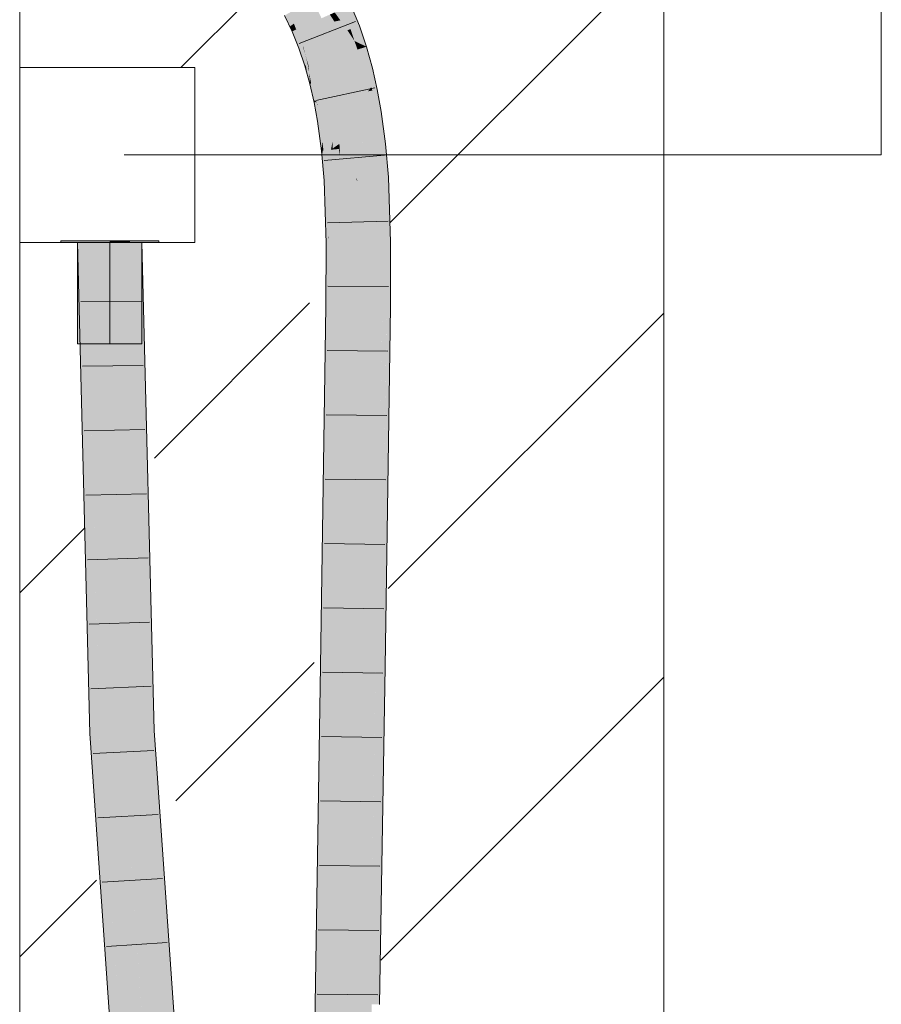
# Model space of a CAD drawing. Extents: x -620 to 300, y 62 to 1107.
# Tile 235 of 256: x 255.06 to 258.41, y 770.94 to 774.76. Entities that reach past the tile are written whole.
import ezdxf
from ezdxf.lldxf.tags import DXFTag

# ---------------------------------------------------------------- set-up
doc = ezdxf.new("R2010")
doc.units = 0
doc.layers.get('0').update_dxf_attribs({"lineweight": 35})
for name, color, linetype, lineweight, true_color in [('E_Betonbaudose', 1, 'Continuous', 13, 0xff0000), ('E_Detail_Wandschraffur', 7, 'Continuous', 5, 0xc0c0c0), ('E_Leerrohr 25-A06G9G0X8I', 7, 'Continuous', 9, 0xff8000), ('E_Leerrohr 25-Shading', 7, 'Continuous', 9, 0xff8000)]:
    doc.layers.add(name, color=color, linetype=linetype, lineweight=lineweight, true_color=true_color)
doc.layers.add('E_Detail_Linie_Text_Bem', color=7, linetype='Continuous', lineweight=13)
tags = doc.linetypes.add('fein_strichliert', pattern=[4, 1, -2, 1]).pattern_tags.tags
tags[8:9] = [DXFTag(74, 4), DXFTag(75, 0), DXFTag(340, '0'), DXFTag(46, 0.0), DXFTag(50, 0.0), DXFTag(44, 0.0), DXFTag(45, 0.0)]
tags[6:7] = [DXFTag(74, 4), DXFTag(75, 0), DXFTag(340, '0'), DXFTag(46, 0.0), DXFTag(50, 0.0), DXFTag(44, 0.0), DXFTag(45, 0.0)]
tags[4:5] = [DXFTag(74, 4), DXFTag(75, 0), DXFTag(340, '0'), DXFTag(46, 0.0), DXFTag(50, 0.0), DXFTag(44, 0.0), DXFTag(45, 0.0)]
tags = doc.linetypes.add('STRICHPUNKT2-A06G9G0Y8I', pattern=[12.7, 6.35, -3.175, 0, -3.175]).pattern_tags.tags
tags[10:11] = [DXFTag(74, 4), DXFTag(75, 0), DXFTag(340, '0'), DXFTag(46, 0.0), DXFTag(50, 0.0), DXFTag(44, 0.0), DXFTag(45, 0.0)]
tags[8:9] = [DXFTag(74, 4), DXFTag(75, 0), DXFTag(340, '0'), DXFTag(46, 0.0), DXFTag(50, 0.0), DXFTag(44, 0.0), DXFTag(45, 0.0)]
tags[6:7] = [DXFTag(74, 4), DXFTag(75, 0), DXFTag(340, '0'), DXFTag(46, 0.0), DXFTag(50, 0.0), DXFTag(44, 0.0), DXFTag(45, 0.0)]
tags[4:5] = [DXFTag(74, 4), DXFTag(75, 0), DXFTag(340, '0'), DXFTag(46, 0.0), DXFTag(50, 0.0), DXFTag(44, 0.0), DXFTag(45, 0.0)]

# ---------------------------------------------------------------- blocks, each defined once
blk = doc.blocks.new('Shading-A06G9FMN8I', base_point=(255.3952, 758.4784))
at = {"layer": 'E_Leerrohr 25-Shading', "color": 31, "true_color": 0xfabd7f}
for points in [[(256.1996, 774.8367), (256.122, 774.7943), (256.2338, 774.7658), (256.153, 774.7299)], [(256.3463, 774.7237), (256.3146, 774.8016), (256.3342, 774.7192), (256.285, 774.7885)], [(256.2425, 774.7445), (256.2338, 774.7658), (256.1806, 774.662), (256.153, 774.7299)], [(256.2425, 774.7445), (256.2838, 774.7529), (256.2338, 774.7658), (256.2661, 774.7801)], [(256.3342, 774.7192), (256.307, 774.7576), (256.2635, 774.6929), (256.2425, 774.7445)], [(256.2838, 774.7529), (256.307, 774.7576), (256.2661, 774.7801), (256.285, 774.7885)], [(256.2425, 774.7445), (256.1806, 774.662), (256.2538, 774.6893)], [(256.2635, 774.6929), (256.2425, 774.7445), (256.2538, 774.6893)], [(256.3732, 774.6443), (256.3618, 774.6778), (256.2635, 774.6929), (256.3342, 774.7192)], [(256.3618, 774.6778), (256.3463, 774.7237), (256.3342, 774.7192)], [(256.2538, 774.6893), (256.1806, 774.662), (256.2672, 774.6115), (256.2043, 774.592)], [(256.2888, 774.6182), (256.2635, 774.6929), (256.2672, 774.6115), (256.2538, 774.6893)], [(256.291, 774.6188), (256.3732, 774.6443), (256.2635, 774.6929)], [(256.2888, 774.6182), (256.291, 774.6188), (256.2635, 774.6929)], [(256.3958, 774.5636), (256.3732, 774.6443), (256.3167, 774.5435), (256.291, 774.6188)], [(256.2672, 774.6115), (256.2043, 774.592), (256.2786, 774.5339), (256.2245, 774.5201)], [(256.3101, 774.5419), (256.2888, 774.6182), (256.2786, 774.5339), (256.2672, 774.6115)], [(256.3167, 774.5435), (256.291, 774.6188), (256.3122, 774.5424), (256.2888, 774.6182)], [(256.2888, 774.6182), (256.3101, 774.5419), (256.3122, 774.5424)], [(256.4144, 774.4818), (256.3958, 774.5636), (256.3409, 774.4668), (256.3167, 774.5435)], [(256.2762, 774.5333), (256.2245, 774.5201), (256.2758, 774.4535), (256.2412, 774.4464)], [(256.288, 774.4559), (256.2786, 774.5339), (256.2758, 774.4535), (256.2762, 774.5333)], [(256.3278, 774.4641), (256.3101, 774.5419), (256.288, 774.4559), (256.2786, 774.5339)], [(256.334, 774.4654), (256.3122, 774.5424), (256.3297, 774.4645), (256.3101, 774.5419)], [(256.3101, 774.5419), (256.3278, 774.4641), (256.3297, 774.4645)], [(256.3409, 774.4668), (256.3167, 774.5435), (256.334, 774.4654), (256.3122, 774.5424)], [(256.2564, 774.4495), (256.2412, 774.4464), (256.2615, 774.3728), (256.2548, 774.3718)], [(256.2761, 774.3751), (256.2758, 774.4535), (256.2615, 774.3728), (256.2564, 774.4495)], [(256.2957, 774.378), (256.288, 774.4559), (256.2761, 774.3751), (256.2758, 774.4535)], [(256.3422, 774.3851), (256.3278, 774.4641), (256.2957, 774.378), (256.288, 774.4559)], [(256.3297, 774.4645), (256.3278, 774.4641), (256.3478, 774.386), (256.3422, 774.3851)], [(256.3543, 774.387), (256.334, 774.4654), (256.3478, 774.386), (256.3297, 774.4645)], [(256.3637, 774.3884), (256.3409, 774.4668), (256.3543, 774.387), (256.334, 774.4654)], [(256.4296, 774.3984), (256.4144, 774.4818), (256.3637, 774.3884), (256.3409, 774.4668)], [(256.2615, 774.3728), (256.2548, 774.3718), (256.2704, 774.2551)], [(256.2761, 774.3751), (256.2615, 774.3728), (256.2772, 774.2885), (256.2704, 774.2551)], [(256.2772, 774.2885), (256.2957, 774.378), (256.2761, 774.3751)], [(256.2957, 774.378), (256.2772, 774.2885), (256.2946, 774.2722), (256.2776, 774.2602)], [(256.2957, 774.378), (256.2946, 774.2722), (256.2973, 774.3563)], [(256.2957, 774.378), (256.3008, 774.3097), (256.3422, 774.3851), (256.3201, 774.3109)], [(256.3422, 774.3851), (256.3201, 774.3109), (256.3518, 774.3127)], [(256.3518, 774.3127), (256.3713, 774.314), (256.3422, 774.3851), (256.3543, 774.387)], [(256.3713, 774.314), (256.3832, 774.3147), (256.3543, 774.387), (256.3637, 774.3884)], [(256.4461, 774.2742), (256.4296, 774.3984), (256.3954, 774.2687), (256.3637, 774.3884)], [(256.2946, 774.2722), (256.3031, 774.2782), (256.2973, 774.3563)], [(256.3008, 774.3097), (256.3046, 774.2588), (256.3201, 774.3109)], [(256.3201, 774.3109), (256.3046, 774.2588), (256.3518, 774.3127), (256.3549, 774.2643)], [(256.3954, 774.2687), (256.3832, 774.3147), (256.3582, 774.2646), (256.3518, 774.3127)], [(256.3549, 774.2643), (256.3582, 774.2646), (256.3518, 774.3127)], [(256.2772, 774.2885), (256.2704, 774.2551), (256.2776, 774.2602)], [(256.2776, 774.2602), (256.2704, 774.2551), (256.2776, 774.2559)], [(256.2776, 774.2559), (256.2704, 774.2551), (256.2804, 774.1378)], [(256.2941, 774.2576), (256.2946, 774.2722), (256.2776, 774.2559), (256.2776, 774.2602)], [(256.2941, 774.2576), (256.2776, 774.2559), (256.2927, 774.1942), (256.2804, 774.1378)], [(256.2927, 774.1942), (256.3013, 774.2336), (256.2941, 774.2576), (256.3022, 774.2585)], [(256.3022, 774.2585), (256.3031, 774.2782), (256.2941, 774.2576), (256.2946, 774.2722)], [(256.3013, 774.2336), (256.305, 774.2503), (256.3022, 774.2585), (256.3046, 774.2588)], [(256.3046, 774.2588), (256.3031, 774.2782), (256.3022, 774.2585)], [(256.3106, 774.1393), (256.3598, 774.1418), (256.3046, 774.2588), (256.3549, 774.2643)], [(256.3598, 774.1418), (256.3687, 774.1423), (256.3549, 774.2643), (256.3582, 774.2646)], [(256.4251, 774.1451), (256.3954, 774.2687), (256.3716, 774.1425), (256.3582, 774.2646)], [(256.3582, 774.2646), (256.3687, 774.1423), (256.3716, 774.1425)], [(256.4569, 774.1467), (256.4461, 774.2742), (256.4251, 774.1451), (256.3954, 774.2687)], [(256.298, 774.1387), (256.3013, 774.2336), (256.2915, 774.1384), (256.2927, 774.1942)], [(256.3008, 774.1389), (256.305, 774.2503), (256.298, 774.1387), (256.3013, 774.2336)], [(256.3106, 774.1393), (256.305, 774.2503), (256.3008, 774.1389)], [(256.2927, 774.1942), (256.2804, 774.1378), (256.2915, 774.1384)], [(256.2918, 773.8931), (256.298, 774.1387), (256.2886, 773.8931), (256.2915, 774.1384)], [(256.2944, 773.8932), (256.3008, 774.1389), (256.2918, 773.8931), (256.298, 774.1387)], [(256.3168, 773.8935), (256.3106, 774.1393), (256.2944, 773.8932), (256.3008, 774.1389)], [(256.3168, 773.8935), (256.3633, 773.8942), (256.3106, 774.1393), (256.3598, 774.1418)], [(256.3633, 773.8942), (256.377, 773.8944), (256.3598, 774.1418), (256.3687, 774.1423)], [(256.3687, 774.1423), (256.3724, 774.1328), (256.3716, 774.1425)], [(256.3687, 774.1423), (256.3834, 773.8945), (256.3724, 774.1328), (256.3922, 773.8947)], [(256.3687, 774.1423), (256.377, 773.8944), (256.3834, 773.8945)], [(256.3724, 774.1328), (256.4251, 774.1451), (256.3716, 774.1425)], [(256.3724, 774.1328), (256.4654, 773.8958), (256.4251, 774.1451), (256.463, 773.9672)], [(256.463, 773.9672), (256.4569, 774.1467), (256.4251, 774.1451)], [(256.2915, 774.1384), (256.2804, 774.1378), (256.2886, 773.8931)], [(256.3922, 773.8947), (256.4654, 773.8958), (256.3724, 774.1328)], [(255.3717, 771.9895), (255.46, 771.9937), (255.3234, 773.8948), (255.4118, 773.8948)], [(255.4118, 773.8948), (255.504, 773.7429), (255.5002, 773.8948)], [(255.4118, 773.8948), (255.46, 771.9937), (255.504, 773.7429), (255.4727, 771.9942)], [(256.2898, 773.6473), (256.2944, 773.8932), (256.2876, 773.6473), (256.2918, 773.8931)], [(256.2918, 773.8931), (256.2886, 773.8931), (256.2876, 773.6473)], [(256.3184, 773.647), (256.3168, 773.8935), (256.2898, 773.6473), (256.2944, 773.8932)], [(256.3184, 773.647), (256.3622, 773.6464), (256.3168, 773.8935), (256.3633, 773.8942)], [(256.3622, 773.6464), (256.376, 773.6462), (256.3633, 773.8942), (256.377, 773.8944)], [(256.3834, 773.8945), (256.377, 773.8944), (256.3935, 773.6459), (256.376, 773.6462)], [(256.4082, 773.6458), (256.3922, 773.8947), (256.3935, 773.6459), (256.3834, 773.8945)], [(256.4644, 773.645), (256.4654, 773.8958), (256.4082, 773.6458), (256.3922, 773.8947)], [(255.504, 773.7429), (255.4727, 771.9942), (255.5134, 773.3732), (255.4887, 771.995)], [(256.3196, 772.2492), (256.3184, 773.647), (256.2669, 772.25), (256.2898, 773.6473)], [(256.2898, 773.6473), (256.2876, 773.6473), (256.2669, 772.25)], [(256.3196, 772.2492), (256.3481, 772.2487), (256.3184, 773.647), (256.3622, 773.6464)], [(256.3481, 772.2487), (256.3553, 772.2487), (256.3622, 773.6464), (256.376, 773.6462)], [(256.4436, 772.2473), (256.376, 773.6462), (256.3553, 772.2487)], [(256.4436, 772.2473), (256.4531, 772.8836), (256.376, 773.6462), (256.4082, 773.6458)], [(256.4531, 772.8836), (256.4644, 773.645), (256.4082, 773.6458)], [(255.4887, 771.995), (255.5483, 771.9977), (255.5134, 773.3732)], [(256.2545, 771.4799), (256.3199, 771.0339), (256.2669, 772.25), (256.3196, 772.2492)], [(256.3196, 772.2492), (256.3199, 771.0339), (256.3481, 772.2487), (256.3341, 770.9373)], [(256.3341, 770.9373), (256.3553, 772.2487), (256.3481, 772.2487)], [(256.4436, 772.2473), (256.3553, 772.2487), (256.4225, 770.9364), (256.3341, 770.9373)], [(255.5756, 770.3237), (255.5483, 771.9977), (255.4768, 771.7508), (255.4846, 771.9098)], [(255.4846, 771.9098), (255.5483, 771.9977), (255.4887, 771.995)], [(255.5483, 771.9977), (255.5756, 770.3237), (255.672, 770.2099), (255.5839, 770.2027)], [(255.4958, 770.1955), (255.5839, 770.2027), (255.3717, 771.9895), (255.46, 771.9937)], [(255.46, 771.9937), (255.4674, 771.8862), (255.4727, 771.9942)], [(255.4727, 771.9942), (255.4674, 771.8862), (255.4887, 771.995), (255.4846, 771.9098)], [(255.4846, 771.9098), (255.4674, 771.8862), (255.4768, 771.7508)], [(256.2545, 771.4799), (256.2457, 770.9383), (256.268, 770.938)], [(256.268, 770.938), (256.3199, 770.9375), (256.2545, 771.4799), (256.3199, 771.0339)], [(256.3199, 770.9375), (256.3341, 770.9373), (256.3199, 771.0339)], [(256.3073, 769.6447), (256.268, 770.938), (256.2423, 770.2938), (256.2457, 770.9383)], [(256.3073, 769.6447), (256.3273, 769.6448), (256.268, 770.938), (256.3199, 770.9375)], [(256.3273, 769.6448), (256.3341, 770.9373), (256.3199, 770.9375)], [(256.4225, 770.9364), (256.3341, 770.9373), (256.4157, 769.6453), (256.3273, 769.6448)]]:
    blk.add_solid(points, dxfattribs=at)
at = {"layer": 'E_Leerrohr 25-Shading', "color": 43, "true_color": 0xd7ab7f}
for points in [[(256.1377, 774.7231), (256.1413, 774.7247), (256.1108, 774.788), (256.1148, 774.7903)], [(256.1148, 774.7903), (256.1413, 774.7247), (256.1198, 774.793), (256.1481, 774.7277)], [(256.1198, 774.793), (256.1481, 774.7277), (256.122, 774.7943), (256.1519, 774.7294)], [(256.1519, 774.7294), (256.153, 774.7299), (256.122, 774.7943)], [(256.3481, 774.8165), (256.3146, 774.8016), (256.3806, 774.7365), (256.3463, 774.7237)], [(256.1267, 774.7449), (256.1101, 774.7877), (256.1105, 774.7339), (256.09, 774.7766)], [(256.1377, 774.7231), (256.1108, 774.788), (256.1355, 774.7221), (256.1101, 774.7877)], [(256.1355, 774.7221), (256.1267, 774.7449), (256.1196, 774.715), (256.1105, 774.7339)], [(256.1355, 774.7221), (256.1196, 774.715), (256.1566, 774.6531), (256.1463, 774.6492)], [(256.1618, 774.655), (256.1377, 774.7231), (256.1566, 774.6531), (256.1355, 774.7221)], [(256.1618, 774.655), (256.1633, 774.6556), (256.1377, 774.7231), (256.1413, 774.7247)], [(256.1413, 774.7247), (256.1633, 774.6556), (256.1481, 774.7277), (256.1719, 774.6588)], [(256.1481, 774.7277), (256.1719, 774.6588), (256.1519, 774.7294), (256.1773, 774.6608)], [(256.1519, 774.7294), (256.1773, 774.6608), (256.153, 774.7299), (256.1797, 774.6617)], [(256.1797, 774.6617), (256.1806, 774.662), (256.153, 774.7299)], [(256.4082, 774.6551), (256.3806, 774.7365), (256.3618, 774.6778), (256.3463, 774.7237)], [(256.4082, 774.6551), (256.3618, 774.6778), (256.3758, 774.6451)], [(256.3618, 774.6778), (256.3732, 774.6443), (256.3758, 774.6451)], [(256.1566, 774.6531), (256.1463, 774.6492), (256.173, 774.5824), (256.1693, 774.5812)], [(256.173, 774.5824), (256.1618, 774.655), (256.1566, 774.6531)], [(256.1633, 774.6556), (256.1618, 774.655), (256.1713, 774.623)], [(256.173, 774.5824), (256.1806, 774.5847), (256.1618, 774.655), (256.1713, 774.6231)], [(256.1633, 774.6556), (256.1825, 774.5853), (256.1719, 774.6588), (256.191, 774.588)], [(256.1825, 774.5853), (256.1633, 774.6556), (256.1713, 774.623)], [(256.1719, 774.6588), (256.191, 774.588), (256.1773, 774.6608), (256.198, 774.5901)], [(256.1773, 774.6608), (256.198, 774.5901), (256.1797, 774.6617), (256.2016, 774.5912)], [(256.1797, 774.6617), (256.2016, 774.5912), (256.1806, 774.662), (256.2035, 774.5918)], [(256.2035, 774.5918), (256.2043, 774.592), (256.1806, 774.662)], [(256.3758, 774.6451), (256.3732, 774.6443), (256.405, 774.5659), (256.3958, 774.5636)], [(256.4313, 774.5726), (256.4082, 774.6551), (256.405, 774.5659), (256.3758, 774.6451)], [(256.1806, 774.5847), (256.1825, 774.5853), (256.1713, 774.6231)], [(256.173, 774.5824), (256.1693, 774.5812), (256.1788, 774.5475)], [(256.173, 774.5824), (256.189, 774.5112), (256.1806, 774.5847), (256.1858, 774.5559)], [(256.189, 774.5112), (256.173, 774.5824), (256.1788, 774.5475)], [(256.1858, 774.5559), (256.1841, 774.5787), (256.1806, 774.5847), (256.1825, 774.5853)], [(256.2001, 774.514), (256.2056, 774.5154), (256.1825, 774.5853), (256.191, 774.588)], [(256.1957, 774.5128), (256.1841, 774.5787), (256.1935, 774.5123), (256.1858, 774.5559)], [(256.2001, 774.514), (256.1841, 774.5787), (256.1957, 774.5128)], [(256.191, 774.588), (256.2056, 774.5154), (256.198, 774.5901), (256.2141, 774.5175)], [(256.198, 774.5901), (256.2141, 774.5175), (256.2016, 774.5912), (256.2191, 774.5188)], [(256.2016, 774.5912), (256.2191, 774.5188), (256.2035, 774.5918), (256.2219, 774.5195)], [(256.2035, 774.5918), (256.2219, 774.5195), (256.2043, 774.592), (256.2236, 774.52)], [(256.2236, 774.52), (256.2245, 774.5201), (256.2043, 774.592)], [(256.4268, 774.4985), (256.405, 774.5659), (256.4144, 774.4818), (256.3958, 774.5636)], [(256.4503, 774.4892), (256.4313, 774.5726), (256.4311, 774.4852), (256.405, 774.5659)], [(256.1858, 774.5559), (256.189, 774.5112), (256.1935, 774.5123)], [(256.1957, 774.5128), (256.189, 774.5112), (256.2032, 774.4486)], [(256.215, 774.441), (256.2001, 774.514), (256.2032, 774.4486), (256.1957, 774.5128)], [(256.215, 774.441), (256.2161, 774.4412), (256.2001, 774.514), (256.2056, 774.5154)], [(256.2056, 774.5154), (256.2161, 774.4412), (256.2141, 774.5175), (256.2262, 774.4433)], [(256.2141, 774.5175), (256.2262, 774.4433), (256.2191, 774.5188), (256.2324, 774.4446)], [(256.2191, 774.5188), (256.2324, 774.4446), (256.2219, 774.5195), (256.2362, 774.4454)], [(256.2219, 774.5195), (256.2362, 774.4454), (256.2236, 774.52), (256.2388, 774.4459)], [(256.2236, 774.52), (256.2388, 774.4459), (256.2245, 774.5201), (256.2405, 774.4462)], [(256.2405, 774.4462), (256.2412, 774.4464), (256.2245, 774.5201)], [(256.4268, 774.4985), (256.4144, 774.4818), (256.4304, 774.4851)], [(256.4304, 774.4851), (256.4144, 774.4818), (256.4486, 774.4013), (256.4296, 774.3984)], [(256.4311, 774.4852), (256.4268, 774.4985), (256.4304, 774.4851)], [(256.4543, 774.4022), (256.4311, 774.4852), (256.4486, 774.4013), (256.4304, 774.4851)], [(256.4658, 774.4039), (256.4503, 774.4892), (256.4543, 774.4022), (256.4311, 774.4852)], [(256.215, 774.441), (256.2032, 774.4486), (256.2054, 774.4391)], [(256.2262, 774.4433), (256.2343, 774.3687), (256.2324, 774.4446), (256.2419, 774.3698)], [(256.2324, 774.4446), (256.2419, 774.3698), (256.2362, 774.4454), (256.2466, 774.3705)], [(256.2362, 774.4454), (256.2466, 774.3705), (256.2388, 774.4459), (256.2502, 774.3711)], [(256.2388, 774.4459), (256.2502, 774.3711), (256.2405, 774.4462), (256.2526, 774.3715)], [(256.2405, 774.4462), (256.2526, 774.3715), (256.2412, 774.4464), (256.2542, 774.3717)], [(256.2542, 774.3717), (256.2548, 774.3718), (256.2412, 774.4464)], [(256.2145, 774.4409), (256.2054, 774.4391), (256.2199, 774.3665), (256.2186, 774.3663)], [(256.2271, 774.3676), (256.215, 774.441), (256.2199, 774.3665), (256.2145, 774.4409)], [(256.2161, 774.4412), (256.215, 774.441), (256.2174, 774.4263)], [(256.2161, 774.4412), (256.2271, 774.3676), (256.2262, 774.4433), (256.2343, 774.3687)], [(256.2271, 774.3676), (256.2161, 774.4412), (256.2174, 774.4263)], [(256.2343, 774.3687), (256.2271, 774.3676), (256.2399, 774.2642)], [(256.2343, 774.3687), (256.2414, 774.2519), (256.2419, 774.3698), (256.2499, 774.2528)], [(256.2414, 774.2519), (256.2343, 774.3687), (256.2399, 774.2642)], [(256.2419, 774.3698), (256.2499, 774.2528), (256.2466, 774.3705), (256.256, 774.2535)], [(256.2466, 774.3705), (256.256, 774.2535), (256.2502, 774.3711), (256.261, 774.254)], [(256.2502, 774.3711), (256.261, 774.254), (256.2526, 774.3715), (256.2648, 774.2545)], [(256.2526, 774.3715), (256.2648, 774.2545), (256.2542, 774.3717), (256.2675, 774.2548)], [(256.2542, 774.3717), (256.2675, 774.2548), (256.2548, 774.3718), (256.2692, 774.2549)], [(256.2692, 774.2549), (256.2704, 774.2551), (256.2548, 774.3718)], [(256.4296, 774.3984), (256.4599, 774.3297), (256.4486, 774.4013)], [(256.4461, 774.2742), (256.4682, 774.2766), (256.4296, 774.3984), (256.4599, 774.3297)], [(256.4599, 774.3297), (256.4543, 774.4022), (256.4486, 774.4013)], [(256.4811, 774.2889), (256.4658, 774.4039), (256.4543, 774.4022)], [(256.4599, 774.3297), (256.4825, 774.2781), (256.4543, 774.4022), (256.4811, 774.2889)], [(256.2199, 774.3665), (256.2186, 774.3663), (256.2202, 774.3549)], [(256.234, 774.2511), (256.2368, 774.2888), (256.2199, 774.3665), (256.2271, 774.3676)], [(256.234, 774.2511), (256.2199, 774.3665), (256.2202, 774.3549)], [(256.4599, 774.3297), (256.4682, 774.2766), (256.4601, 774.3292), (256.4718, 774.277)], [(256.4601, 774.3292), (256.4601, 774.3288), (256.4825, 774.2781), (256.4809, 774.278)], [(256.4601, 774.3288), (256.4718, 774.277), (256.4809, 774.278)], [(256.2368, 774.2888), (256.234, 774.2511), (256.2378, 774.2515)], [(256.2414, 774.2519), (256.2368, 774.2888), (256.2378, 774.2515)], [(256.2499, 774.2528), (256.2514, 774.1364), (256.256, 774.2535), (256.2589, 774.1367)], [(256.256, 774.2535), (256.2589, 774.1367), (256.261, 774.254), (256.2652, 774.1371)], [(256.261, 774.254), (256.2652, 774.1371), (256.2648, 774.2545), (256.2703, 774.1373)], [(256.2648, 774.2545), (256.2703, 774.1373), (256.2675, 774.2548), (256.2741, 774.1375)], [(256.2741, 774.1375), (256.2804, 774.1378), (256.2675, 774.2548), (256.2704, 774.2551)], [(256.4682, 774.2766), (256.4461, 774.2742), (256.4809, 774.1479), (256.4569, 774.1467)], [(256.4809, 774.1479), (256.4718, 774.277), (256.4682, 774.2766)], [(256.4718, 774.277), (256.4919, 774.1669), (256.4809, 774.278), (256.483, 774.2726)], [(256.4809, 774.1479), (256.4935, 774.1486), (256.4718, 774.277), (256.4919, 774.1669)], [(256.483, 774.2726), (256.4825, 774.2781), (256.4809, 774.278)], [(256.2378, 774.2515), (256.234, 774.2511), (256.2369, 774.2172)], [(256.2509, 774.1364), (256.2414, 774.2519), (256.2369, 774.2172), (256.2378, 774.2515)], [(256.2509, 774.1364), (256.2369, 774.2172), (256.2438, 774.136)], [(256.2509, 774.1364), (256.2514, 774.1364), (256.2414, 774.2519), (256.2499, 774.2528)], [(256.4903, 773.8961), (256.4809, 774.1479), (256.463, 773.9672), (256.4569, 774.1467)], [(256.4999, 773.9578), (256.4935, 774.1486), (256.4827, 774.1006), (256.4809, 774.1479)], [(256.2529, 774.0853), (256.2509, 774.1364), (256.2477, 774.0186), (256.2438, 774.136)], [(256.2589, 774.1367), (256.2509, 774.1364), (256.255, 774.0305)], [(256.255, 774.0305), (256.2595, 773.9136), (256.2589, 774.1367), (256.26, 773.9355)], [(256.2589, 774.1367), (256.26, 773.9355), (256.2652, 774.1371)], [(256.2652, 774.1371), (256.26, 773.9355), (256.2703, 774.1373), (256.2685, 774.0194)], [(256.2804, 774.1378), (256.2685, 774.0194), (256.2886, 773.8931), (256.2665, 773.8928)], [(256.2685, 774.0194), (256.2804, 774.1378), (256.2703, 774.1373)], [(256.4827, 774.1006), (256.4872, 773.9785), (256.4999, 773.9578), (256.5011, 773.9221)], [(256.2603, 773.8927), (256.2529, 774.0853), (256.252, 773.8926), (256.2477, 774.0186)], [(256.2685, 774.0194), (256.26, 773.9355), (256.2665, 773.8928), (256.2603, 773.8927)], [(256.4903, 773.8961), (256.463, 773.9672), (256.469, 773.8958)], [(256.463, 773.9672), (256.4654, 773.8958), (256.469, 773.8958)], [(256.4872, 773.9785), (256.4903, 773.8961), (256.5011, 773.9221), (256.502, 773.8962)], [(256.2595, 773.9136), (256.2603, 773.8927), (256.26, 773.9355)], [(255.2868, 773.8948), (255.3658, 772.2217), (255.2934, 773.8948)], [(255.2868, 773.8948), (255.3351, 771.9878), (255.3658, 772.2217), (255.3717, 771.9895)], [(255.3658, 772.2217), (255.3234, 773.8948), (255.2934, 773.8948)], [(255.5002, 773.8948), (255.5849, 771.9995), (255.5368, 773.8948)], [(255.5002, 773.8948), (255.504, 773.7429), (255.5849, 771.9995), (255.5795, 771.9992)], [(256.2603, 773.8927), (256.252, 773.8926), (256.2618, 773.6477), (256.251, 773.6478)], [(256.2876, 773.6473), (256.2886, 773.8931), (256.2618, 773.6477), (256.2603, 773.8927)], [(256.4709, 773.86), (256.469, 773.8958), (256.4644, 773.645), (256.4654, 773.8958)], [(256.4883, 773.6447), (256.4903, 773.8961), (256.4822, 773.6448), (256.469, 773.8958)], [(256.4883, 773.6447), (256.501, 773.6445), (256.4902, 773.8893), (256.5013, 773.7368)], [(256.5013, 773.7368), (256.502, 773.8962), (256.4902, 773.8893), (256.4903, 773.8961)], [(256.4709, 773.86), (256.4644, 773.645), (256.4701, 773.645)], [(256.4729, 773.6449), (256.4822, 773.6448), (256.4703, 773.7037), (256.4709, 773.86)], [(255.504, 773.7429), (255.5483, 771.9977), (255.5795, 771.9992)], [(256.4701, 773.645), (256.4729, 773.6449), (256.4703, 773.7037)], [(256.2585, 772.5403), (256.2618, 773.6477), (256.2464, 773.3344), (256.251, 773.6478)], [(256.2669, 772.25), (256.2876, 773.6473), (256.2576, 772.2501), (256.2618, 773.6477)], [(256.4644, 773.645), (256.4531, 772.8836), (256.4624, 773.1877), (256.4543, 772.7042)], [(256.4802, 772.2467), (256.501, 773.6445), (256.4584, 772.247), (256.4883, 773.6447)], [(256.4644, 773.645), (256.4624, 773.1877), (256.4701, 773.645)], [(256.4729, 773.6449), (256.4701, 773.645), (256.4716, 773.4011), (256.4682, 773.5297)], [(256.4729, 773.6449), (256.4716, 773.4011), (256.4771, 773.5261)], [(256.4771, 773.5261), (256.4822, 773.6448), (256.4729, 773.6449)], [(256.4822, 773.6448), (256.4771, 773.5261), (256.4862, 773.5502), (256.4824, 773.3711)], [(256.4862, 773.5502), (256.4883, 773.6447), (256.4822, 773.6448)], [(256.4716, 773.4011), (256.4682, 773.5297), (256.466, 773.2704), (256.4648, 773.3298)], [(256.4824, 773.3711), (256.4771, 773.5261), (256.478, 773.1651), (256.4716, 773.4011)], [(256.478, 773.1651), (256.4716, 773.4011), (256.4729, 772.9251), (256.466, 773.2704)], [(256.2429, 773.1011), (256.2576, 772.2501), (256.2464, 773.3344), (256.2585, 772.5403)], [(256.4648, 773.3298), (256.4624, 773.1877), (256.466, 773.2704)], [(256.466, 773.2704), (256.4624, 773.1877), (256.4729, 772.9251), (256.4584, 772.247)], [(256.4466, 772.2472), (256.4584, 772.247), (256.4624, 773.1877)], [(256.2429, 773.1011), (256.2303, 772.2505), (256.2415, 772.2504)], [(256.2576, 772.2501), (256.2429, 773.1011), (256.2415, 772.2504)], [(256.4531, 772.8836), (256.4436, 772.2473), (256.4543, 772.7042), (256.4466, 772.2472)], [(256.2237, 771.8418), (256.2395, 771.4684), (256.2303, 772.2505)], [(256.2303, 772.2505), (256.2395, 771.4684), (256.2415, 772.2504)], [(256.2395, 771.4684), (256.2576, 772.2501), (256.2415, 772.2504)], [(256.2395, 771.4684), (256.2457, 770.9383), (256.2576, 772.2501), (256.2545, 771.4799)], [(256.2545, 771.4799), (256.2669, 772.25), (256.2576, 772.2501)], [(256.4225, 770.9364), (256.4306, 771.0341), (256.4466, 772.2472), (256.4584, 772.247)], [(256.4433, 772.2272), (256.4225, 770.9364), (256.4431, 772.0568)], [(256.4306, 771.0341), (256.468, 771.485), (256.4584, 772.247), (256.4802, 772.2467)], [(256.4466, 772.2472), (256.4436, 772.2473), (256.4431, 772.0568), (256.4433, 772.2272)], [(255.5483, 771.9977), (255.5924, 771.8901), (255.5795, 771.9992)], [(255.5483, 771.9977), (255.672, 770.2099), (255.5924, 771.8901), (255.7085, 770.2129)], [(255.5924, 771.8901), (255.5849, 771.9995), (255.5795, 771.9992)], [(255.3351, 771.9878), (255.439, 771.0164), (255.3717, 771.9895)], [(255.3351, 771.9878), (255.4594, 770.1925), (255.439, 771.0164), (255.4792, 770.1942)], [(256.2091, 770.9387), (256.2235, 770.9385), (256.2237, 771.8418)], [(256.2237, 771.8418), (256.2235, 770.9385), (256.2395, 771.4684), (256.2381, 770.9384)], [(256.2381, 770.9384), (256.2457, 770.9383), (256.2395, 771.4684)], [(256.4498, 770.9361), (256.468, 771.485), (256.4283, 770.9363), (256.4306, 771.0341)], [(256.4591, 770.936), (256.468, 771.485), (256.4498, 770.9361)], [(255.4792, 770.1942), (255.4958, 770.1955), (255.439, 771.0164)], [(256.4306, 771.0341), (256.4225, 770.9364), (256.4283, 770.9363)], [(256.2354, 769.6442), (256.2235, 770.9385), (256.2049, 770.142), (256.2091, 770.9387)], [(256.2381, 770.9384), (256.2235, 770.9385), (256.2256, 770.7654), (256.2249, 770.7859)], [(256.2381, 770.9384), (256.2256, 770.7654), (256.2377, 770.7652)], [(256.2392, 770.7652), (256.2381, 770.9384), (256.2377, 770.7652)], [(256.2423, 770.2938), (256.2457, 770.9383), (256.2381, 770.9384)], [(256.4283, 770.9363), (256.4225, 770.9364), (256.4157, 769.6453)]]:
    blk.add_solid(points, dxfattribs=at)
at = {"layer": 'E_Leerrohr 25-Shading', "color": 31, "true_color": 0xecb67f}
for points in [[(255.2218, 773.9008), (255.2218, 773.8948), (255.3009, 773.9008), (255.3008, 773.8948)], [(255.3038, 773.5009), (255.4006, 773.5009), (255.2868, 773.8948), (255.4006, 773.8948)], [(255.2868, 773.8948), (255.2868, 773.5009), (255.3038, 773.5009)], [(255.3008, 773.8948), (255.4118, 773.8948), (255.3009, 773.9008), (255.4118, 773.9008)], [(255.4006, 773.5009), (255.4047, 773.5009), (255.4006, 773.8948), (255.4071, 773.8948)], [(255.4071, 773.8948), (255.4047, 773.5009), (255.4071, 773.6334)], [(255.4047, 773.5009), (255.4118, 773.5009), (255.4118, 773.8948)], [(255.4118, 773.8948), (255.4071, 773.8948), (255.4071, 773.6334)], [(255.4118, 773.9008), (255.4118, 773.8948), (255.4577, 773.9008), (255.4578, 773.8948)], [(255.4118, 773.8948), (255.4147, 773.5009), (255.5368, 773.8948), (255.5368, 773.5009)], [(255.4118, 773.8948), (255.4118, 773.5009), (255.4147, 773.5009)], [(255.4577, 773.9008), (255.4578, 773.8948), (255.4906, 773.9008), (255.4908, 773.8948)], [(255.4908, 773.8948), (255.6018, 773.8948), (255.4906, 773.9008), (255.6018, 773.9008)]]:
    blk.add_solid(points, dxfattribs=at)
blk = doc.blocks.new('Referenz-A06G9G138I')
at = {"layer": 'E_Betonbaudose', "linetype": 'Continuous', "ltscale": 0.13}
for p, q in [((255.0624, 773.8948), (255.0624, 774.5748)), ((255.0624, 774.5748), (255.7424, 774.5748)), ((255.7424, 774.5748), (255.7424, 773.8948)), ((255.7424, 773.8948), (255.0624, 773.8948))]:
    blk.add_line(p, q, dxfattribs=at)
at = {"layer": 'E_Detail_Linie_Text_Bem', "linetype": 'Continuous', "ltscale": 0.13}
for p, q in [((257.5624, 798.2348), (257.5624, 758.2348)), ((255.0624, 758.2348), (255.0624, 786.2348))]:
    blk.add_line(p, q, dxfattribs=at)
at = {"layer": 'E_Detail_Linie_Text_Bem', "color": 0, "linetype": 'Continuous', "ltscale": 0.13}
for p, q in [((258.4063, 774.2348), (258.4063, 776.2348)), ((255.4683, 774.2348), (258.4063, 774.2348))]:
    blk.add_line(p, q, dxfattribs=at)
at = {"layer": 'E_Detail_Wandschraffur', "linetype": 'fein_strichliert', "ltscale": 0.13}
for p, q in [((256.5001, 773.9724), (257.5624, 775.0348)), ((255.5851, 773.0575), (256.1876, 773.66)), ((255.0624, 772.5348), (255.3146, 772.7869)), ((256.4645, 771.1084), (257.5624, 772.2064))]:
    blk.add_line(p, q, dxfattribs=at)
at = {"layer": 'E_Detail_Wandschraffur', "linetype": 'ByBlock', "ltscale": 0.13}
for p, q in [((255.6883, 774.5748), (255.9997, 774.8863)), ((256.4926, 772.5507), (257.5624, 773.6206)), ((255.6685, 771.7267), (256.2056, 772.2637)), ((255.0624, 771.1206), (255.3605, 771.4186))]:
    blk.add_line(p, q, dxfattribs=at)
at = {"layer": 'E_Leerrohr 25-A06G9G0X8I', "linetype": 'Continuous', "ltscale": 0.13}
for p, q in [((256.3481, 774.8165), (256.3806, 774.7365)), ((256.09, 774.7766), (256.1196, 774.715)), ((256.1467, 774.6681), (256.3657, 774.7534)), ((256.1196, 774.715), (256.1463, 774.6492)), ((256.3806, 774.7365), (256.4082, 774.6551)), ((256.1463, 774.6492), (256.1694, 774.5813)), ((256.4082, 774.6551), (256.4313, 774.5726)), ((256.1694, 774.5813), (256.189, 774.5111)), ((256.4313, 774.5726), (256.4503, 774.4892)), ((256.189, 774.5111), (256.2054, 774.4391)), ((256.2112, 774.447), (256.4413, 774.4951)), ((256.4503, 774.4892), (256.4658, 774.404)), ((256.2054, 774.4391), (256.2186, 774.3663)), ((256.4658, 774.404), (256.4825, 774.2782)), ((256.2186, 774.3663), (256.234, 774.2511)), ((256.4825, 774.2782), (256.4935, 774.1486)), ((256.234, 774.2511), (256.2438, 774.136)), ((256.2447, 774.2133), (256.4788, 774.2342)), ((256.4935, 774.1486), (256.502, 773.8963)), ((256.2438, 774.136), (256.252, 773.8926)), ((256.2568, 773.971), (256.4918, 773.9772)), ((255.2218, 773.9008), (255.2218, 773.8948)), ((255.2218, 773.9008), (255.3331, 773.9008)), ((255.2218, 773.8948), (255.3331, 773.8948)), ((255.2868, 773.8948), (255.2868, 773.5008)), ((255.2868, 773.8948), (255.36, 773.8948)), ((255.5368, 773.8948), (255.2868, 773.8948)), ((255.3351, 771.9878), (255.2868, 773.8948)), ((255.3331, 773.9008), (255.4905, 773.9008)), ((255.3331, 773.8948), (255.4905, 773.8948)), ((255.36, 773.8948), (255.4636, 773.8948)), ((255.4636, 773.8948), (255.5368, 773.8948)), ((255.4905, 773.9008), (255.6018, 773.9008)), ((255.4905, 773.8948), (255.6018, 773.8948)), ((255.5368, 773.5008), (255.5368, 773.8948)), ((255.5849, 771.9994), (255.5368, 773.8948)), ((255.6018, 773.8948), (255.6018, 773.9008)), ((256.252, 773.8926), (256.251, 773.6478)), ((256.502, 773.8963), (256.501, 773.6445)), ((256.2588, 773.7247), (256.4938, 773.7237)), ((255.5351, 773.6666), (255.3001, 773.6653)), ((256.251, 773.6478), (256.2303, 772.2506)), ((256.501, 773.6445), (256.4802, 772.2467)), ((255.2868, 773.5008), (255.36, 773.5008)), ((255.36, 773.5008), (255.4636, 773.5008)), ((255.4636, 773.5008), (255.5368, 773.5008)), ((256.256, 773.4758), (256.4909, 773.4726)), ((255.5414, 773.4174), (255.3064, 773.4147)), ((256.2523, 773.2259), (256.4872, 773.2226)), ((255.5478, 773.1682), (255.3128, 773.164)), ((256.2485, 772.9759), (256.4835, 772.9726)), ((255.5541, 772.919), (255.3191, 772.9134)), ((256.2448, 772.726), (256.4798, 772.7226)), ((255.5604, 772.6698), (255.3255, 772.6627)), ((256.2411, 772.4761), (256.4761, 772.4725)), ((255.5667, 772.4206), (255.3319, 772.4121)), ((256.2303, 772.2506), (256.2091, 770.9387)), ((256.4802, 772.2467), (256.4591, 770.936)), ((256.2374, 772.2262), (256.4723, 772.2225)), ((255.573, 772.1714), (255.3382, 772.1615)), ((255.7085, 770.2129), (255.5849, 771.9994)), ((255.4594, 770.1925), (255.3351, 771.9878)), ((256.2333, 771.9761), (256.4683, 771.9727)), ((255.5827, 771.9223), (255.348, 771.911)), ((256.2293, 771.726), (256.4643, 771.7228)), ((255.5999, 771.6735), (255.3652, 771.6611)), ((256.2253, 771.4759), (256.4602, 771.473)), ((255.6171, 771.4247), (255.3825, 771.4111)), ((256.2212, 771.2259), (256.4562, 771.2231)), ((255.6344, 771.1758), (255.3998, 771.1611)), ((256.2172, 770.9758), (256.4522, 770.9732)), ((256.2091, 770.9387), (256.2023, 769.6441))]:
    blk.add_line(p, q, dxfattribs=at)
at = {"layer": 'E_Leerrohr 25-A06G9G0X8I', "linetype": 'STRICHPUNKT2-A06G9G0Y8I', "lineweight": 5, "ltscale": 0.13}
blk.add_line((255.4118, 773.8948), (255.4118, 773.5008), dxfattribs=at)

msp = doc.modelspace()

# ---------------------------------------------------------------- block references
at = {"color": 8, "lineweight": 25, "ltscale": 0.25, "true_color": 0x808080}
msp.add_blockref('Referenz-A06G9G138I', (0, 0), dxfattribs=at)
msp.add_blockref('Shading-A06G9FMN8I', (255.3952, 758.4784))

doc.saveas('drawing.dxf')
